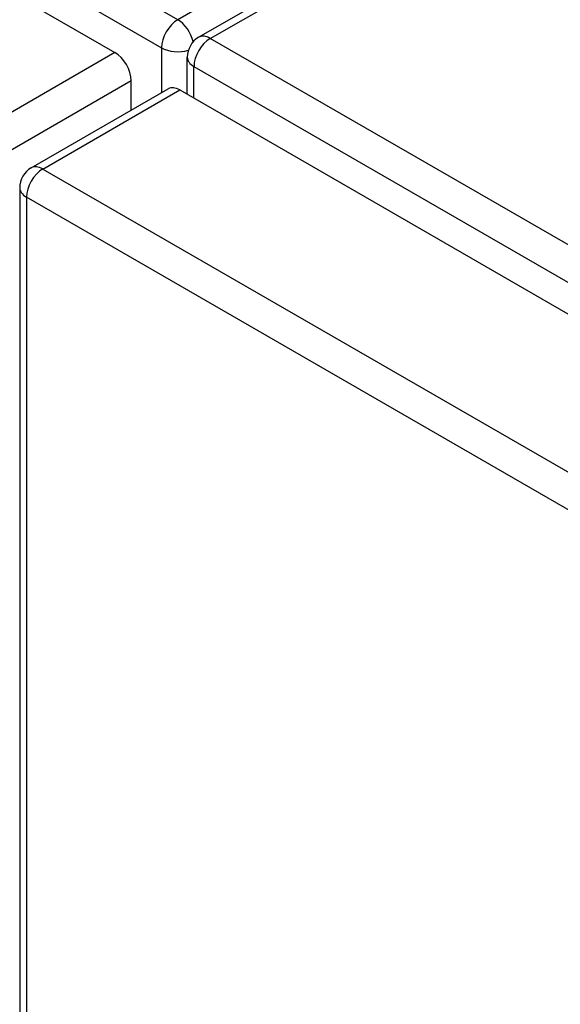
# Model space of a CAD drawing. Header units: inches. Extents: x 28 to 747, y 82 to 346.
# Tile 218 of 246: x 687.15 to 689.48, y 306.53 to 310.78. Entities that reach past the tile are written whole.
import ezdxf

# ---------------------------------------------------------------- set-up
doc = ezdxf.new("R2010")
doc.units = ezdxf.units.IN
doc.header["$MEASUREMENT"] = 0
doc.layers.add('Visible Edges(ANSI)', color=7, linetype='Continuous', lineweight=25)
doc.layers.add('Visible Tangent Edges(ANSI)', color=7, linetype='Continuous', lineweight=25)

msp = doc.modelspace()

# ---------------------------------------------------------------- linework, layer by layer
at = {"layer": 'Visible Edges(ANSI)'}
for p, q in [((636.9248, 339.868), (687.5572, 310.6354)), ((696.2638, 315.5192), (687.9185, 310.701)), ((687.869, 310.4553), (687.869, 310.6153)), ((687.6272, 310.3868), (687.6272, 310.5141)), ((687.1965, 310.1381), (687.787, 310.479)), ((687.8365, 310.4741), (738.4689, 281.2415)), ((687.147, 310.0524), (687.147, 278.4377))]:
    msp.add_line(p, q, dxfattribs=at)
for centre in [(687.968, 310.6153), (687.246, 310.0524)]:
    msp.add_arc(centre, 0.099, 120, 180, dxfattribs=at)
for centre, start_param, end_param in [((687.5572, 310.5545), 3.926991, 5.497787), ((687.8365, 310.3933), 5.497787, 6.283185)]:
    msp.add_ellipse(centre, major_axis=(-0.0495, 0.0857), ratio=0.57735, start_param=start_param, end_param=end_param, dxfattribs=at)
at = {"layer": 'Visible Tangent Edges(ANSI)'}
for p, q in [((687.828, 310.7769), (637.0563, 340.09)), ((636.9863, 339.9687), (687.758, 310.6557)), ((696.1733, 315.5951), (687.828, 310.7769)), ((687.968, 310.6961), (696.3133, 315.5143)), ((738.7397, 281.3831), (687.968, 310.6961)), ((687.5572, 310.6354), (686.9667, 310.2945)), ((687.758, 310.6557), (687.758, 310.4623)), ((687.898, 310.5749), (738.6697, 281.2618)), ((687.898, 310.4386), (687.898, 310.5749)), ((687.0367, 310.1732), (687.6272, 310.5141)), ((687.246, 310.1332), (687.8365, 310.4741)), ((687.246, 310.1332), (737.8784, 280.9006)), ((737.8084, 280.7794), (687.176, 310.012)), ((687.176, 310.012), (687.176, 278.3972))]:
    msp.add_line(p, q, dxfattribs=at)
for centre, major_axis, start_param, end_param in [((687.828, 310.6961), (0.0495, 0.0857), 0.785398, 2.356194), ((687.828, 310.6961), (-0.0495, 0.0857), 4.23253, 5.497787), ((687.968, 310.6153), (-0.0495, 0.0857), 5.497787, 6.283185), ((687.968, 310.6153), (-0.0495, -0.0857), 3.926991, 5.497787), ((687.828, 310.6961), (-0.099, 0), 0.785398, 2.050655), ((687.968, 310.6153), (-0.099, 0), 0, 0.785398), ((687.246, 310.0524), (-0.0495, -0.0857), 3.926991, 5.497787), ((687.246, 310.0524), (-0.0495, 0.0857), 5.497787, 6.283185), ((687.246, 310.0524), (-0.099, 0), 0, 0.785398)]:
    msp.add_ellipse(centre, major_axis=major_axis, ratio=0.57735, start_param=start_param, end_param=end_param, dxfattribs=at)

doc.saveas('drawing.dxf')
